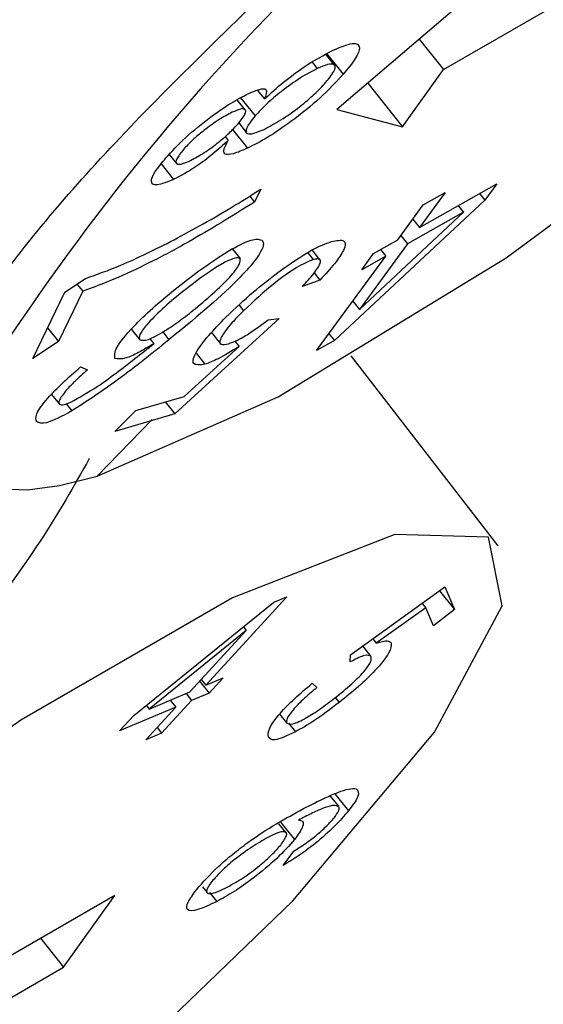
# Paper-space layout 'Sheet2' of a CAD drawing. Header units: millimetres. Extents: x 3 to 471, y 5 to 248.
# Tile 16 of 78: x 76.595 to 76.696, y 111.82 to 112.011. Entities that reach past the tile are written whole.
import ezdxf

# ---------------------------------------------------------------- set-up
doc = ezdxf.new("R2010")
doc.units = ezdxf.units.MM

psp = doc.layouts.new('Sheet2')

# ---------------------------------------------------------------- linework, layer by layer
at = {"color": 7, "linetype": 'Continuous', "lineweight": 25}
for p, q in [((76.67702802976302, 112.0012645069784), (76.76148800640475, 112.0500222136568)), ((76.69479627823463, 112.0263037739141), (76.65642924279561, 111.993479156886)), ((76.6723524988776, 112.0071021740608), (76.67702802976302, 112.0012645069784)), ((76.65597292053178, 112.0020823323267), (76.65428863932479, 112.0041852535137)), ((76.65446830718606, 112.0042891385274), (76.65764277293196, 112.0003256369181)), ((76.65162182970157, 112.0026432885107), (76.65260726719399, 112.0014129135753)), ((76.6691310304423, 111.9901359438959), (76.67702802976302, 112.0012645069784)), ((76.66237748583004, 111.9985681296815), (76.6691310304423, 111.9901359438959)), ((76.64101424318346, 111.9972393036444), (76.64238121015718, 111.9955325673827)), ((76.63867291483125, 111.9934217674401), (76.63710652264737, 111.9953774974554)), ((76.63777622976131, 111.9957449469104), (76.64058108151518, 111.9922429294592)), ((76.65642924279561, 111.993479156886), (76.6691310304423, 111.9901359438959)), ((76.6374136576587, 111.990913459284), (76.63894944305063, 111.9889959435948)), ((76.6362363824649, 111.9896499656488), (76.63914336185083, 111.9860204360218)), ((76.63476866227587, 111.9882625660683), (76.63539225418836, 111.9874839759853)), ((76.62398737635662, 111.9848091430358), (76.62538139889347, 111.9830686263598)), ((76.62241132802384, 111.9829538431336), (76.62481111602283, 111.9799575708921)), ((76.67241556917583, 111.9706650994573), (76.68737408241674, 111.9791227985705)), ((76.68737408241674, 111.9791227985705), (76.68505320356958, 111.9759503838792)), ((76.6416826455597, 111.9780794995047), (76.6404715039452, 111.9755740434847)), ((76.67736172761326, 111.9774192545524), (76.67241556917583, 111.9706650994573)), ((76.67313226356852, 111.9750269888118), (76.67736172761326, 111.9774192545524)), ((76.68402773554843, 111.9772307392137), (76.68505320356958, 111.9759503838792)), ((76.63953876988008, 111.976738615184), (76.6404715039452, 111.9755740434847)), ((76.68505320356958, 111.9759503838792), (76.65593220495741, 111.9487785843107)), ((76.6607875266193, 111.9547827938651), (76.68089456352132, 111.9735990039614)), ((76.66818610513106, 111.9682728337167), (76.67313226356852, 111.9750269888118)), ((76.68089456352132, 111.9735990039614), (76.67009469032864, 111.9674926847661)), ((76.67986907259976, 111.9748793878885), (76.68089456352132, 111.9735990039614)), ((76.67112134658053, 111.9722810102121), (76.67241556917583, 111.9706650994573)), ((76.67009469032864, 111.9674926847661), (76.6607875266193, 111.9547827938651)), ((76.6635238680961, 111.9656373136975), (76.66818610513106, 111.9682728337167)), ((76.66879925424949, 111.9691101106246), (76.67009469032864, 111.9674926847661)), ((76.63621883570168, 111.9664935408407), (76.63766749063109, 111.9646848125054)), ((76.65077873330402, 111.9657813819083), (76.65184406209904, 111.9644512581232)), ((76.65313079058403, 111.964421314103), (76.65161909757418, 111.9663087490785)), ((76.66120298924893, 111.9624648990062), (76.6635238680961, 111.9656373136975)), ((76.66483953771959, 111.9663810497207), (76.66586522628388, 111.9651004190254)), ((76.65247780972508, 111.9468238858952), (76.66586522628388, 111.9651004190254)), ((76.66586522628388, 111.9651004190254), (76.66120298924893, 111.9624648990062)), ((76.65201175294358, 111.9618810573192), (76.65313328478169, 111.9604807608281)), ((76.60376056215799, 111.9581517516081), (76.60777993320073, 111.9608109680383)), ((76.65313328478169, 111.9604807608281), (76.64973409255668, 111.9592192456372)), ((76.5975774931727, 111.9453140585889), (76.60376056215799, 111.9581517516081)), ((76.60722755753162, 111.9583173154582), (76.60254953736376, 111.9486022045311)), ((76.60611340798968, 111.9597083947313), (76.60722755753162, 111.9583173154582)), ((76.6594922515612, 111.9564000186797), (76.6607875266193, 111.9547827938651)), ((76.63750195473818, 111.955628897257), (76.6383705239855, 111.9545444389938)), ((76.64525008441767, 111.9530247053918), (76.62503545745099, 111.9345675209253)), ((76.64308419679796, 111.9527614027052), (76.64525008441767, 111.9530247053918)), ((76.60043359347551, 111.951244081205), (76.60254953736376, 111.9486022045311)), ((76.61664381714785, 111.9509257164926), (76.61826900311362, 111.948896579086)), ((76.62271437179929, 111.9504425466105), (76.62392690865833, 111.9489286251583)), ((76.63215533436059, 111.9503207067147), (76.63388607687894, 111.9481597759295)), ((76.60254953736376, 111.9486022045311), (76.5975774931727, 111.9453140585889)), ((76.62019135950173, 111.9491378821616), (76.62096989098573, 111.9481658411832)), ((76.63667974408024, 111.9486648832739), (76.63749718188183, 111.947644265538)), ((76.65593220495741, 111.9487785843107), (76.65247780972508, 111.9468238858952)), ((76.65487577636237, 111.9500975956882), (76.65593220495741, 111.9487785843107)), ((76.6268401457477, 111.937961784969), (76.63749718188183, 111.947644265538)), ((76.62923487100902, 111.94624361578), (76.63088907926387, 111.9441782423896)), ((76.68758129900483, 111.9090118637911), (76.65917403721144, 111.9458070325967)), ((76.60683146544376, 111.9436658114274), (76.60816114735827, 111.943110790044)), ((76.60120523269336, 111.9383477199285), (76.60272934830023, 111.9364447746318)), ((76.61751945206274, 111.9352361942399), (76.6268401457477, 111.937961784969)), ((76.60406258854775, 111.9365205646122), (76.60516017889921, 111.9351501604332)), ((76.61341699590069, 111.9311701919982), (76.61751945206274, 111.9352361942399)), ((76.62317525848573, 111.9368900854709), (76.62503545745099, 111.9345675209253)), ((76.61005881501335, 111.9225328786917), (76.62065190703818, 111.9335030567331)), ((76.62503545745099, 111.9345675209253), (76.61341699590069, 111.9311701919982)), ((76.65906373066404, 111.8879598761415), (76.67729864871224, 111.9010713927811)), ((76.67729864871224, 111.9010713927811), (76.67918218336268, 111.8967023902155)), ((76.64674454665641, 111.8991645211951), (76.63103210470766, 111.882044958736)), ((76.64423504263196, 111.8981053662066), (76.64674454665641, 111.8991645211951)), ((76.67627338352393, 111.9003341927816), (76.67918218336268, 111.8967023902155)), ((76.61710406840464, 111.8761706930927), (76.64423504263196, 111.8981053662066)), ((76.67358520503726, 111.8970167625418), (76.66403950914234, 111.8901900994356)), ((76.67288153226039, 111.8978953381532), (76.67358520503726, 111.8970167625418)), ((76.67510075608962, 111.8935118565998), (76.67358520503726, 111.8970167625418)), ((76.67918218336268, 111.8967023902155), (76.67510075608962, 111.8935118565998)), ((76.63834016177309, 111.8933395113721), (76.63888829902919, 111.8926551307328)), ((76.63888829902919, 111.8926551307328), (76.62011985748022, 111.87744052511)), ((76.62795968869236, 111.8807477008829), (76.63888829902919, 111.8926551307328)), ((76.66295595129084, 111.8877005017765), (76.66140176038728, 111.8896409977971)), ((76.66335464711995, 111.8910451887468), (76.66403950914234, 111.8901900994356)), ((76.65897979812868, 111.8865427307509), (76.65906373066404, 111.8879598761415)), ((76.62984663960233, 111.882803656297), (76.63169078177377, 111.8805011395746)), ((76.63015518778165, 111.8831398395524), (76.63103210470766, 111.882044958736)), ((76.63103210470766, 111.882044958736), (76.63441583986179, 111.8834719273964)), ((76.63441583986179, 111.8834719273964), (76.63169078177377, 111.8805011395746)), ((76.65165571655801, 111.8824278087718), (76.65252259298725, 111.881591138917)), ((76.62011985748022, 111.87744052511), (76.62795968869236, 111.8807477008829)), ((76.62721745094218, 111.8804345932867), (76.62830704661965, 111.8790741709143)), ((76.63169078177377, 111.8805011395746), (76.62830704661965, 111.8790741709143)), ((76.61955187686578, 111.8781496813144), (76.62011985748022, 111.87744052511)), ((76.62830704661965, 111.8790741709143), (76.62250328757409, 111.8727494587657)), ((76.62414432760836, 111.8791382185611), (76.62523463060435, 111.8777769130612)), ((76.65608620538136, 111.8796367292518), (76.65684286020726, 111.8786920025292)), ((76.62523463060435, 111.8777769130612), (76.61437901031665, 111.873199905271)), ((76.61437901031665, 111.873199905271), (76.61710406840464, 111.8761706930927)), ((76.61943087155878, 111.8714522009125), (76.62523463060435, 111.8777769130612)), ((76.6453360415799, 111.8764395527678), (76.64667812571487, 111.87476388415)), ((76.64701804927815, 111.8747094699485), (76.64838001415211, 111.8730089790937)), ((76.62250328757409, 111.8727494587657), (76.61943087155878, 111.8714522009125)), ((76.62162618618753, 111.8738445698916), (76.62250328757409, 111.8727494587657)), ((76.65600704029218, 111.8610360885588), (76.65865206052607, 111.8577336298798)), ((76.65676019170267, 111.858599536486), (76.65511487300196, 111.8606538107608)), ((76.64657418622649, 111.8534918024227), (76.64517398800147, 111.8552400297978)), ((76.6455651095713, 111.8554785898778), (76.64821698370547, 111.8521675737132)), ((76.6459969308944, 111.8471431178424), (76.6480526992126, 111.849919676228)), ((76.63041399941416, 111.8430070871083), (76.63129707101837, 111.841904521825)), ((76.63173419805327, 111.84193633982), (76.63315992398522, 111.8401562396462)), ((76.6134192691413, 111.8413616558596), (76.52895929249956, 111.7926039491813)), ((76.6035480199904, 111.8274509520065), (76.6134192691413, 111.8413616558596)), ((76.59905029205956, 111.8330666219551), (76.6035480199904, 111.8274509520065)), ((76.51908804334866, 111.7786932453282), (76.6035480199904, 111.8274509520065))]:
    psp.add_line(p, q, dxfattribs=at)
at = {"color": 7, "linetype": 'Continuous', "lineweight": 25, "flags": 128}
for points in [[(76.61005881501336, 111.9225328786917), (76.64503343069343, 111.9378574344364), (76.68913185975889, 111.964812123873), (76.73663257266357, 111.9998997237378), (76.78137261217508, 112.0385678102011), (76.8175472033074, 112.0757994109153), (76.84046289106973, 112.106763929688), (76.84714649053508, 112.1274438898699), (76.8367308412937, 112.1351561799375), (76.81056731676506, 112.1289001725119), (76.77205049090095, 112.1094875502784), (76.72617771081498, 112.0794369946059)], [(76.58477371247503, 111.9364114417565), (76.58357934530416, 111.9312070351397), (76.58366137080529, 111.9269352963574), (76.58501899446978, 111.9236376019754), (76.58763906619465, 111.9213458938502), (76.59149620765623, 111.9200823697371), (76.59655305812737, 111.9198592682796), (76.60276063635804, 111.9206787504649), (76.61005881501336, 111.9225328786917)], [(76.67526595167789, 111.8729589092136), (76.68841565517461, 111.8974024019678), (76.68576472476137, 111.9106917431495), (76.66763290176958, 111.9112240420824), (76.63620715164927, 111.8989350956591), (76.59527788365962, 111.875307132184), (76.54978177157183, 111.8431900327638), (76.5052063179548, 111.8064575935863), (76.46692798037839, 111.7695402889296), (76.43956369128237, 111.7368908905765), (76.42641398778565, 111.7124473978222), (76.42906491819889, 111.6991580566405), (76.44719674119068, 111.6986257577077), (76.47862249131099, 111.7109147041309), (76.51955175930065, 111.734542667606), (76.56504787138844, 111.7666597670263), (76.60962332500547, 111.8033922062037), (76.64790166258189, 111.8403095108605), (76.67526595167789, 111.8729589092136)]]:
    psp.add_lwpolyline(points, dxfattribs=at)
at = {"color": 7, "linetype": 'Continuous', "lineweight": 25}
psp.add_arc((76.96470905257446, 111.702196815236), 0.446326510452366, 122.3054253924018, 148.3478627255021, dxfattribs=at)
psp.add_ellipse((76.17433116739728, 112.3081436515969), major_axis=(-0.4850349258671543, 0.8011333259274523), ratio=0.5807861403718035, start_param=2.292531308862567, end_param=4.118183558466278, dxfattribs=at)
for points, knots in [([(76.5772034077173, 111.9347119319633), (76.57851398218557, 111.9383040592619), (76.5811781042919, 111.9456060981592), (76.59017460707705, 111.9597261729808), (76.60263409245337, 111.9753327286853), (76.61812893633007, 111.992088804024), (76.63573835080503, 112.0095887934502), (76.65550771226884, 112.0284167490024), (76.67521775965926, 112.0470485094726), (76.69398940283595, 112.0651142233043), (76.70819630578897, 112.0791912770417), (76.71627397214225, 112.0875462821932), (76.71884024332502, 112.0902006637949)], [0, 0, 0, 0, 0.1086603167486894, 0.2208835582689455, 0.3366853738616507, 0.4411275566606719, 0.5481455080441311, 0.6592649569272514, 0.7728218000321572, 0.8637439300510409, 0.9567115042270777, 1, 1, 1, 1]), ([(76.65568735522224, 112.0049939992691), (76.65706407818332, 112.0055587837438), (76.65981573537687, 112.0066876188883), (76.66109424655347, 112.0058196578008), (76.6602900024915, 112.0035476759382), (76.65852586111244, 112.0014004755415), (76.65764277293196, 112.0003256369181)], [0, 0, 0, 0, 0.2798821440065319, 0.5594006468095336, 0.7794462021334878, 0.9999999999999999, 0.9999999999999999, 0.9999999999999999, 0.9999999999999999]), ([(76.64238121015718, 111.9955325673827), (76.64358991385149, 111.9966294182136), (76.64600595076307, 111.9988218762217), (76.65098532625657, 112.0025163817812), (76.65390551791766, 112.0040551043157), (76.65568735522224, 112.0049939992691)], [0, 0, 0, 0, 0.2807123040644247, 0.5611063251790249, 1, 1, 1, 1]), ([(76.6542809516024, 111.9987632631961), (76.65495627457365, 111.9996176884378), (76.65630712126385, 112.0013267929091), (76.65606279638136, 112.0023452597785), (76.65474551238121, 112.0023407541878), (76.65332057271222, 112.0017224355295), (76.65260726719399, 112.0014129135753)], [0, 0, 0, 0, 0.2793781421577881, 0.5588393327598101, 0.7791609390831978, 1, 1, 1, 1]), ([(76.65764277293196, 112.0003256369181), (76.65625131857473, 111.9988238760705), (76.65347158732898, 111.9958237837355), (76.64789574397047, 111.9913291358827), (76.64291386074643, 111.98794500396), (76.64040080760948, 111.9866622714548), (76.63914336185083, 111.9860204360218)], [0, 0, 0, 0, 0.2798378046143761, 0.5590365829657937, 0.7793570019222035, 1, 1, 1, 1]), ([(76.652607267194, 112.0014129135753), (76.65156132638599, 112.0008734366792), (76.64947199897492, 111.9997958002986), (76.6458594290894, 111.9972033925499), (76.64268276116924, 111.9945187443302), (76.64128178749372, 111.9930016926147), (76.64058108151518, 111.9922429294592)], [0, 0, 0, 0, 0.2802294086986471, 0.5597744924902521, 0.7798183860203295, 1, 1, 1, 1]), ([(76.64231396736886, 111.9896570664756), (76.64336069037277, 111.9902064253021), (76.6454502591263, 111.9913031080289), (76.64902716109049, 111.9938127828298), (76.65216306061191, 111.9964952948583), (76.65357506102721, 111.9980073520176), (76.6542809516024, 111.9987632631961)], [0, 0, 0, 0, 0.2803088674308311, 0.5595794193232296, 0.7798239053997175, 1, 1, 1, 1]), ([(76.62331527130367, 111.9841213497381), (76.62451167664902, 111.9854185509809), (76.62690120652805, 111.9880093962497), (76.63169906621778, 111.9919064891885), (76.6360464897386, 111.9949093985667), (76.63823746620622, 111.9960358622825), (76.6393334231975, 111.9965993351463)], [0, 0, 0, 0, 0.2799646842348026, 0.5591616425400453, 0.7794865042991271, 1, 1, 1, 1]), ([(76.6393334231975, 111.9965993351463), (76.64008646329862, 111.9969198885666), (76.64159132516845, 111.9975604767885), (76.64316867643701, 111.9975597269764), (76.64267947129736, 111.9963003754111), (76.64238121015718, 111.9955325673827)], [0, 0, 0, 0, 0.2810654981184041, 0.5616762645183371, 1, 1, 1, 1]), ([(76.63615890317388, 111.9929637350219), (76.63533458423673, 111.9925340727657), (76.63368728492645, 111.991675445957), (76.63086373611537, 111.9896325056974), (76.62838065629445, 111.98753762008), (76.6272871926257, 111.9863524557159), (76.62674028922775, 111.9857596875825)], [0, 0, 0, 0, 0.2802196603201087, 0.5599842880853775, 0.7799231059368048, 0.9999999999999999, 0.9999999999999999, 0.9999999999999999, 0.9999999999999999]), ([(76.63729811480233, 111.9907523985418), (76.63783223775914, 111.9914234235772), (76.63890056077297, 111.99276557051), (76.63876311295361, 111.993599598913), (76.6378160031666, 111.9936711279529), (76.63671137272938, 111.9931995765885), (76.63615890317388, 111.9929637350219)], [0, 0, 0, 0, 0.2793040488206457, 0.5586484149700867, 0.7792625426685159, 1, 1, 1, 1]), ([(76.62780468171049, 111.9834952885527), (76.62863144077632, 111.9839205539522), (76.63028224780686, 111.9847696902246), (76.63315269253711, 111.9868211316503), (76.63565046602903, 111.9889575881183), (76.63674857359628, 111.9901537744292), (76.63729811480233, 111.9907523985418)], [0, 0, 0, 0, 0.2803191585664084, 0.5597190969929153, 0.7796641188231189, 1, 1, 1, 1]), ([(76.64058108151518, 111.9922429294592), (76.63991770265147, 111.9913978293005), (76.63859033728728, 111.9897068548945), (76.63888558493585, 111.9887356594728), (76.6401906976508, 111.9887376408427), (76.64160581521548, 111.9893504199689), (76.64231396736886, 111.9896570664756)], [0, 0, 0, 0, 0.2791962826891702, 0.558648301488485, 0.7791390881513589, 0.9999999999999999, 0.9999999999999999, 0.9999999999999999, 0.9999999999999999]), ([(76.63539225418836, 111.9874839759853), (76.63442500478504, 111.9866147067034), (76.63249285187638, 111.9848782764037), (76.62854769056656, 111.98192188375), (76.62622704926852, 111.9807019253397), (76.62481111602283, 111.9799575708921)], [0, 0, 0, 0, 0.2809895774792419, 0.5612976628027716, 1, 1, 1, 1]), ([(76.63914336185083, 111.9860204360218), (76.63815526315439, 111.9855903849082), (76.6361820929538, 111.9847316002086), (76.63460409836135, 111.9847215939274), (76.6343599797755, 111.9857113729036), (76.63504802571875, 111.9868928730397), (76.63539225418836, 111.9874839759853)], [0, 0, 0, 0, 0.2803612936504, 0.5598636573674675, 0.7798003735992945, 1, 1, 1, 1]), ([(76.62674028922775, 111.9857596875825), (76.62621407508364, 111.9850949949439), (76.62516135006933, 111.9837652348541), (76.62527277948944, 111.9829186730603), (76.62616726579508, 111.9828044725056), (76.62725896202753, 111.9832650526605), (76.62780468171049, 111.9834952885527)], [0, 0, 0, 0, 0.279329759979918, 0.5588170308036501, 0.779460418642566, 0.9999999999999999, 0.9999999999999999, 0.9999999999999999, 0.9999999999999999]), ([(76.62481111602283, 111.9799575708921), (76.62363166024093, 111.979477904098), (76.62127431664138, 111.9785192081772), (76.62021763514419, 111.9793079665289), (76.62101926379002, 111.9813390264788), (76.62254936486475, 111.983193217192), (76.62331527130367, 111.9841213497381)], [0, 0, 0, 0, 0.2797923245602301, 0.5592126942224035, 0.7793597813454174, 1, 1, 1, 1]), ([(76.63055750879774, 111.9713576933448), (76.63257257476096, 111.9725171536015), (76.63617128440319, 111.974587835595), (76.63999846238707, 111.9770125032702), (76.6416826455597, 111.9780794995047)], [0, 0, 0, 0, 0.5599412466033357, 1, 1, 1, 1]), ([(76.6404715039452, 111.9755740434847), (76.63613595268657, 111.9728818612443), (76.6289905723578, 111.9684449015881), (76.62008924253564, 111.96374856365), (76.61310066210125, 111.9604289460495), (76.6091849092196, 111.9590210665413), (76.60722755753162, 111.9583173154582)], [0, 0, 0, 0, 0.3396741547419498, 0.5598137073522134, 0.7799658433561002, 1, 1, 1, 1]), ([(76.60777993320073, 111.9608109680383), (76.60996614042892, 111.9615676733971), (76.61356878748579, 111.9628146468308), (76.6195381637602, 111.9655756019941), (76.62483479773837, 111.9681993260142), (76.62864996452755, 111.9703049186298), (76.63055750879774, 111.9713576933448)], [0, 0, 0, 0, 0.339709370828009, 0.5598064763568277, 0.7799077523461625, 1, 1, 1, 1]), ([(76.64194682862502, 111.9681817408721), (76.64209397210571, 111.967899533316), (76.64238819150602, 111.9673352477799), (76.64150502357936, 111.9655094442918), (76.6396722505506, 111.9631252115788), (76.63454137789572, 111.9576472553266), (76.62864159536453, 111.9528012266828), (76.62392690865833, 111.9489286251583)], [0, 0, 0, 0, 0.1252953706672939, 0.2505332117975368, 0.3758990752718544, 0.5012629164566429, 1, 1, 1, 1]), ([(76.6250252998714, 111.9586533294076), (76.62703108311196, 111.9602187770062), (76.63103807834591, 111.9633461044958), (76.63652072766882, 111.9668503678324), (76.64052601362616, 111.9686481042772), (76.64147320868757, 111.9683372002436), (76.64194682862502, 111.9681817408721)], [0, 0, 0, 0, 0.28047386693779, 0.5603085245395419, 0.7801438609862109, 1, 1, 1, 1]), ([(76.64499482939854, 111.9619482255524), (76.64730629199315, 111.9635834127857), (76.65144388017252, 111.9665104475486), (76.6541682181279, 111.9675077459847), (76.65537060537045, 111.9679479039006)], [0, 0, 0, 0, 0.5586497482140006, 1, 1, 1, 1]), ([(76.65537060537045, 111.9679479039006), (76.65631988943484, 111.9681306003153), (76.6582160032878, 111.9684955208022), (76.65804731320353, 111.9666075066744), (76.65617097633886, 111.96375923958), (76.65414650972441, 111.9615743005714), (76.65313328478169, 111.9604807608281)], [0, 0, 0, 0, 0.279849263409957, 0.5589750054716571, 0.7792714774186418, 1, 1, 1, 1]), ([(76.63766749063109, 111.9646848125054), (76.63739712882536, 111.9647633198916), (76.63685606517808, 111.9649204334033), (76.63481752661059, 111.9639890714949), (76.63136188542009, 111.9619689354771), (76.62838548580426, 111.9596395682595), (76.62629953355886, 111.9580070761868)], [0, 0, 0, 0, 0.1867103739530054, 0.3736555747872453, 0.5610385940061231, 0.9999999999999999, 0.9999999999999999, 0.9999999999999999, 0.9999999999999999]), ([(76.62898602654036, 111.9549188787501), (76.63029683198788, 111.956022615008), (76.63291587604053, 111.958227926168), (76.63601065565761, 111.9613138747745), (76.6377958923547, 111.9637000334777), (76.63771026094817, 111.9643567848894), (76.6376674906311, 111.9646848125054)], [0, 0, 0, 0, 0.2806740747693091, 0.5607985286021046, 0.7806320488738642, 1, 1, 1, 1]), ([(76.65184406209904, 111.9644512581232), (76.65081871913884, 111.9640147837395), (76.64876246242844, 111.9631394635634), (76.64343096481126, 111.9593076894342), (76.64028898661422, 111.9563502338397), (76.6383705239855, 111.9545444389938)], [0, 0, 0, 0, 0.2791779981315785, 0.5598727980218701, 1, 1, 1, 1]), ([(76.64973409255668, 111.9592192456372), (76.65052153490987, 111.9600872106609), (76.65209256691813, 111.9618188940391), (76.65331046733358, 111.9637414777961), (76.65323901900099, 111.9647065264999), (76.65230908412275, 111.9645363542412), (76.65184406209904, 111.9644512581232)], [0, 0, 0, 0, 0.280837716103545, 0.5603013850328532, 0.7801248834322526, 1, 1, 1, 1]), ([(76.63494384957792, 111.9532769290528), (76.63667246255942, 111.954933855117), (76.63976027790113, 111.9578936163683), (76.64339492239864, 111.9607089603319), (76.64499482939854, 111.9619482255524)], [0, 0, 0, 0, 0.559817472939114, 1, 1, 1, 1]), ([(76.61345991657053, 111.9453274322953), (76.61339415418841, 111.9459205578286), (76.61326233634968, 111.9471094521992), (76.61659713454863, 111.9510837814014), (76.620667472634, 111.9550356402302), (76.62357175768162, 111.957446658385), (76.6250252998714, 111.9586533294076)], [0, 0, 0, 0, 0.2784633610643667, 0.5581677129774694, 0.7788709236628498, 0.9999999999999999, 0.9999999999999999, 0.9999999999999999, 0.9999999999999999]), ([(76.62629953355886, 111.9580070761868), (76.6250412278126, 111.9569621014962), (76.62253055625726, 111.9548770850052), (76.6196362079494, 111.9519550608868), (76.61801644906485, 111.9497326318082), (76.6181848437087, 111.9491751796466), (76.61826900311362, 111.948896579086)], [0, 0, 0, 0, 0.2809048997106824, 0.5604837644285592, 0.7803408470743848, 1, 1, 1, 1]), ([(76.61826900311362, 111.948896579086), (76.61870828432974, 111.9488184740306), (76.61958834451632, 111.948661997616), (76.62276052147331, 111.9503619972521), (76.62599742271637, 111.9525522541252), (76.62798918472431, 111.9541294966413), (76.62898602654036, 111.9549188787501)], [0, 0, 0, 0, 0.2786388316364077, 0.5582276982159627, 0.7789007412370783, 1, 1, 1, 1]), ([(76.6383705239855, 111.9545444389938), (76.63732029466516, 111.9534688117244), (76.63522529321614, 111.9513231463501), (76.63365557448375, 111.9489541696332), (76.63375934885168, 111.9478248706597), (76.6348859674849, 111.9480504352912), (76.63544977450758, 111.9481633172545)], [0, 0, 0, 0, 0.2807095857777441, 0.5599605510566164, 0.7797858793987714, 1, 1, 1, 1]), ([(76.63088907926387, 111.9441782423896), (76.62995230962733, 111.9440591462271), (76.6280764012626, 111.9438206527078), (76.62895566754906, 111.9463545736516), (76.63140470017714, 111.949654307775), (76.63376347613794, 111.9520687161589), (76.63494384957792, 111.9532769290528)], [0, 0, 0, 0, 0.278863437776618, 0.5584321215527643, 0.7790315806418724, 1, 1, 1, 1]), ([(76.63544977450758, 111.9481633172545), (76.6359848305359, 111.9483572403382), (76.63705466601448, 111.9487449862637), (76.63969655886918, 111.9502545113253), (76.64180058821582, 111.9518115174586), (76.64308419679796, 111.9527614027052)], [0, 0, 0, 0, 0.2806428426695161, 0.5611406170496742, 1, 1, 1, 1]), ([(76.62392690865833, 111.9489286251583), (76.62037670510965, 111.9460651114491), (76.61405106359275, 111.940962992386), (76.60787151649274, 111.9369228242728), (76.60516017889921, 111.9351501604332)], [0, 0, 0, 0, 0.5612400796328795, 1, 1, 1, 1]), ([(76.60491170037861, 111.9368360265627), (76.6065659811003, 111.9377518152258), (76.6092988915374, 111.9392647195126), (76.61369002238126, 111.9424521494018), (76.61734648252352, 111.9452585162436), (76.61976195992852, 111.9471966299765), (76.62096989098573, 111.9481658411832)], [0, 0, 0, 0, 0.3380826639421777, 0.5585204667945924, 0.7792250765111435, 1, 1, 1, 1]), ([(76.62096989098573, 111.9481658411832), (76.61996444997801, 111.9475593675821), (76.61795519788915, 111.946347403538), (76.61497055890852, 111.9450133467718), (76.61403217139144, 111.9452084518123), (76.61345991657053, 111.9453274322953)], [0, 0, 0, 0, 0.2809923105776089, 0.5615291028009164, 1, 1, 1, 1]), ([(76.63749718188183, 111.947644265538), (76.63605819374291, 111.946744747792), (76.63348830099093, 111.9451382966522), (76.6316833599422, 111.9444716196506), (76.63088907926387, 111.9441782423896)], [0, 0, 0, 0, 0.5599409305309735, 1, 1, 1, 1]), ([(76.59837200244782, 111.9330146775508), (76.59821094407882, 111.9334342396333), (76.59788918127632, 111.9342724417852), (76.60007563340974, 111.9372869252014), (76.60328493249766, 111.9405705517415), (76.60564851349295, 111.9426333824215), (76.60683146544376, 111.9436658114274)], [0, 0, 0, 0, 0.2797202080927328, 0.5588257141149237, 0.7791960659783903, 1, 1, 1, 1]), ([(76.60816114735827, 111.943110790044), (76.60730411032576, 111.9423491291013), (76.60577530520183, 111.9409904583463), (76.60456954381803, 111.9397111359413), (76.60403972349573, 111.9391489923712)], [0, 0, 0, 0, 0.5605927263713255, 1, 1, 1, 1]), ([(76.60403972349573, 111.9391489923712), (76.60347223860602, 111.9384282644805), (76.6024575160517, 111.9371395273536), (76.60264619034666, 111.9366573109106), (76.60272934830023, 111.9364447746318)], [0, 0, 0, 0, 0.5592512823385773, 1, 1, 1, 1]), ([(76.60516017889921, 111.9351501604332), (76.60329227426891, 111.9341558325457), (76.5999493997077, 111.9323763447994), (76.59885491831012, 111.9328192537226), (76.59837200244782, 111.9330146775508)], [0, 0, 0, 0, 0.5587719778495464, 1, 1, 1, 1]), ([(76.60272934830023, 111.9364447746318), (76.60296280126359, 111.9363525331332), (76.60337997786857, 111.9361876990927), (76.60444338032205, 111.9366378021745), (76.60491170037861, 111.9368360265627)], [0, 0, 0, 0, 0.5596022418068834, 1, 1, 1, 1]), ([(76.60851132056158, 111.925906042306), (76.60551482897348, 111.9206185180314), (76.59929410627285, 111.909641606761), (76.58636888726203, 111.8922214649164), (76.57068811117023, 111.8741035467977), (76.55257270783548, 111.8558541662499), (76.53232546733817, 111.837538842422), (76.51093441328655, 111.8196840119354), (76.4893112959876, 111.8024919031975), (76.46877012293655, 111.786467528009), (76.4499313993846, 111.7716895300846), (76.43382498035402, 111.758580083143), (76.42072519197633, 111.7473005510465), (76.41104925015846, 111.7383665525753), (76.40515460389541, 111.7325123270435), (76.4026883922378, 111.7297495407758), (76.4031864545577, 111.7302947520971), (76.40328117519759, 111.7303984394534)], [0, 0, 0, 0, 0.06208581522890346, 0.128890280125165, 0.1939934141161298, 0.2610261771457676, 0.329511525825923, 0.4002901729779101, 0.4710191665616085, 0.543976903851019, 0.6153814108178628, 0.6888969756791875, 0.7607657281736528, 0.8347417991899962, 0.9074951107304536, 0.982407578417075, 1, 1, 1, 1]), ([(76.66693488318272, 111.8902322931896), (76.66692305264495, 111.8896695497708), (76.66689939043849, 111.8885440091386), (76.66420550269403, 111.8852213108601), (76.66067437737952, 111.8817765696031), (76.65812081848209, 111.8797208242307), (76.65684286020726, 111.8786920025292)], [0, 0, 0, 0, 0.2795432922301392, 0.5591133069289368, 0.779353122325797, 1, 1, 1, 1]), ([(76.66403950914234, 111.8901900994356), (76.66484918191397, 111.8904377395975), (76.66629551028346, 111.8908801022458), (76.66673946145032, 111.8904302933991), (76.66693488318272, 111.8902322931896)], [0, 0, 0, 0, 0.5598125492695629, 1, 1, 1, 1]), ([(76.65597608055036, 111.8795445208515), (76.65711476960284, 111.8804620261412), (76.6593862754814, 111.8822923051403), (76.6619037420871, 111.8848979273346), (76.66312902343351, 111.8867324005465), (76.66307087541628, 111.8872934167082), (76.66304176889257, 111.8875742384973)], [0, 0, 0, 0, 0.2804674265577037, 0.5594884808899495, 0.7794979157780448, 1, 1, 1, 1]), ([(76.66304176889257, 111.8875742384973), (76.6626870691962, 111.8877788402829), (76.66205240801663, 111.8881449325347), (76.65992030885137, 111.8870331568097), (76.65897979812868, 111.8865427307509)], [0, 0, 0, 0, 0.558880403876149, 1, 1, 1, 1]), ([(76.6431671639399, 111.8720211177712), (76.64311877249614, 111.8725032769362), (76.64302216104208, 111.8734658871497), (76.6450677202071, 111.8763090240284), (76.64814280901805, 111.8794760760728), (76.65048412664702, 111.8814433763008), (76.65165571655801, 111.8824278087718)], [0, 0, 0, 0, 0.2801944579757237, 0.5593962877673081, 0.7795229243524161, 1, 1, 1, 1]), ([(76.65252259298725, 111.881591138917), (76.65159339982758, 111.8807989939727), (76.64973963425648, 111.8792186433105), (76.6476850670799, 111.877059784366), (76.64662433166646, 111.8754919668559), (76.64666018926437, 111.8750066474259), (76.64667812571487, 111.87476388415)], [0, 0, 0, 0, 0.2806375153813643, 0.5598794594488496, 0.7798458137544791, 1, 1, 1, 1]), ([(76.64667812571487, 111.87476388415), (76.64696993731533, 111.8745939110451), (76.6475541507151, 111.8742536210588), (76.65025735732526, 111.8755440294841), (76.65318289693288, 111.8774142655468), (76.65504435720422, 111.8788339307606), (76.65597608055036, 111.8795445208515)], [0, 0, 0, 0, 0.2789615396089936, 0.5584872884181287, 0.7790080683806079, 1, 1, 1, 1]), ([(76.65684286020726, 111.8786920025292), (76.65516758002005, 111.8774269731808), (76.65217416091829, 111.8751665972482), (76.6495399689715, 111.8736686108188), (76.64838001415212, 111.8730089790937)], [0, 0, 0, 0, 0.5596544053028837, 1, 1, 1, 1]), ([(76.64838001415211, 111.8730089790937), (76.64684338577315, 111.8722965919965), (76.64409133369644, 111.8710207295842), (76.64345028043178, 111.8717146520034), (76.6431671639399, 111.8720211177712)], [0, 0, 0, 0, 0.5583573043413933, 1, 1, 1, 1]), ([(76.64995360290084, 111.8581553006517), (76.6513864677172, 111.8588887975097), (76.65374650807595, 111.8600969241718), (76.65665818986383, 111.8613481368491), (76.65882791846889, 111.8620828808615), (76.65970276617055, 111.8620371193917), (76.66013987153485, 111.8620142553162)], [0, 0, 0, 0, 0.3402086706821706, 0.5603502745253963, 0.7803351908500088, 1, 1, 1, 1]), ([(76.66013987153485, 111.8620142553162), (76.66045991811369, 111.8616254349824), (76.66103307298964, 111.8609291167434), (76.6593814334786, 111.8587124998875), (76.65865206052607, 111.8577336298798)], [0, 0, 0, 0, 0.5583945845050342, 1, 1, 1, 1]), ([(76.65688670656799, 111.8583411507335), (76.65654813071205, 111.8585949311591), (76.65598889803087, 111.8590141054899), (76.65369300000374, 111.8582230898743), (76.65145096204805, 111.8572102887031), (76.64981448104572, 111.8563716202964), (76.64899602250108, 111.8559521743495)], [0, 0, 0, 0, 0.3381545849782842, 0.5585368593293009, 0.7792096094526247, 1, 1, 1, 1]), ([(76.62922171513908, 111.8424415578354), (76.63051375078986, 111.8439090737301), (76.6324572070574, 111.8461164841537), (76.63622779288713, 111.8493477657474), (76.64212788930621, 111.8539004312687), (76.64647851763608, 111.8562658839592), (76.64995360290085, 111.8581553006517)], [0, 0, 0, 0, 0.2494300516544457, 0.3751880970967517, 0.5009284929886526, 1, 1, 1, 1]), ([(76.65865206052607, 111.8577336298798), (76.6578120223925, 111.8567481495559), (76.65613472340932, 111.8547804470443), (76.65250866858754, 111.851574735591), (76.64896068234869, 111.8489414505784), (76.64698550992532, 111.8477429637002), (76.6459969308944, 111.8471431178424)], [0, 0, 0, 0, 0.2800964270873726, 0.5592668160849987, 0.7794118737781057, 1, 1, 1, 1]), ([(76.65585838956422, 111.8563682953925), (76.65621130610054, 111.8568422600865), (76.65684172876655, 111.8576889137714), (76.65687295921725, 111.8581417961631), (76.65688670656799, 111.8583411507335)], [0, 0, 0, 0, 0.55980940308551, 1, 1, 1, 1]), ([(76.64899602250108, 111.8559521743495), (76.64931168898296, 111.8558919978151), (76.64994279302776, 111.8557716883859), (76.64993766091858, 111.8546226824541), (76.64886894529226, 111.8530978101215), (76.64821698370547, 111.8521675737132)], [0, 0, 0, 0, 0.2807001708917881, 0.5611967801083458, 1, 1, 1, 1]), ([(76.65199320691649, 111.8526340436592), (76.65286545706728, 111.8533706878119), (76.6544254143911, 111.8546881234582), (76.65541994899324, 111.8558542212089), (76.65585838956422, 111.8563682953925)], [0, 0, 0, 0, 0.559150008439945, 1, 1, 1, 1]), ([(76.64553491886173, 111.8511009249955), (76.6460115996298, 111.8517796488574), (76.64696558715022, 111.8531379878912), (76.6464855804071, 111.8538084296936), (76.64508673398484, 111.8535710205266), (76.64373578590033, 111.8529020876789), (76.64305965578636, 111.8525672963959)], [0, 0, 0, 0, 0.2792360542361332, 0.5588388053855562, 0.7792051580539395, 1, 1, 1, 1]), ([(76.64305965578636, 111.8525672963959), (76.642049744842, 111.8519918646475), (76.6400319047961, 111.8508421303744), (76.63677677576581, 111.8484822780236), (76.63395354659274, 111.8460251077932), (76.63277928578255, 111.84469495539), (76.63219240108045, 111.8440301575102)], [0, 0, 0, 0, 0.280327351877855, 0.560104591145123, 0.7801443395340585, 1, 1, 1, 1]), ([(76.64821698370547, 111.8521675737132), (76.64716259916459, 111.8509767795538), (76.64505199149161, 111.8485931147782), (76.64054683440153, 111.8448694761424), (76.63643353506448, 111.8419720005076), (76.63425189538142, 111.8407619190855), (76.63315992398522, 111.8401562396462)], [0, 0, 0, 0, 0.2791476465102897, 0.5587820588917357, 0.7791581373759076, 0.9999999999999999, 0.9999999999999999, 0.9999999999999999, 0.9999999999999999]), ([(76.6480526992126, 111.849919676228), (76.6487686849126, 111.8503672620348), (76.650045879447, 111.8511656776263), (76.65139874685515, 111.8521857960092), (76.65199320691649, 111.8526340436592)], [0, 0, 0, 0, 0.5605925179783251, 1, 1, 1, 1]), ([(76.63533869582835, 111.8430432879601), (76.63628439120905, 111.843568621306), (76.63817082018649, 111.8446165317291), (76.64128298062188, 111.8469034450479), (76.64392580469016, 111.8492353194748), (76.64499839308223, 111.8504788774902), (76.64553491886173, 111.8511009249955)], [0, 0, 0, 0, 0.2806386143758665, 0.559804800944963, 0.7798073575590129, 1, 1, 1, 1]), ([(76.63219240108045, 111.8440301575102), (76.63173926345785, 111.8433557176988), (76.6308311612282, 111.8420041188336), (76.63163308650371, 111.8415642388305), (76.63324990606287, 111.8419949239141), (76.63464187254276, 111.8426935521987), (76.63533869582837, 111.8430432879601)], [0, 0, 0, 0, 0.2784871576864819, 0.5580971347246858, 0.7787818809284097, 1, 1, 1, 1]), ([(76.63315992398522, 111.8401562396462), (76.63184453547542, 111.8395326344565), (76.6292172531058, 111.8382870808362), (76.62727438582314, 111.8383270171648), (76.62733399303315, 111.8398582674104), (76.62859211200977, 111.8415799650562), (76.62922171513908, 111.8424415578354)], [0, 0, 0, 0, 0.2802407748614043, 0.559737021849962, 0.7796782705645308, 1, 1, 1, 1])]:
    psp.add_open_spline(points, degree=3, knots=knots, dxfattribs=at)

doc.saveas('drawing.dxf')
